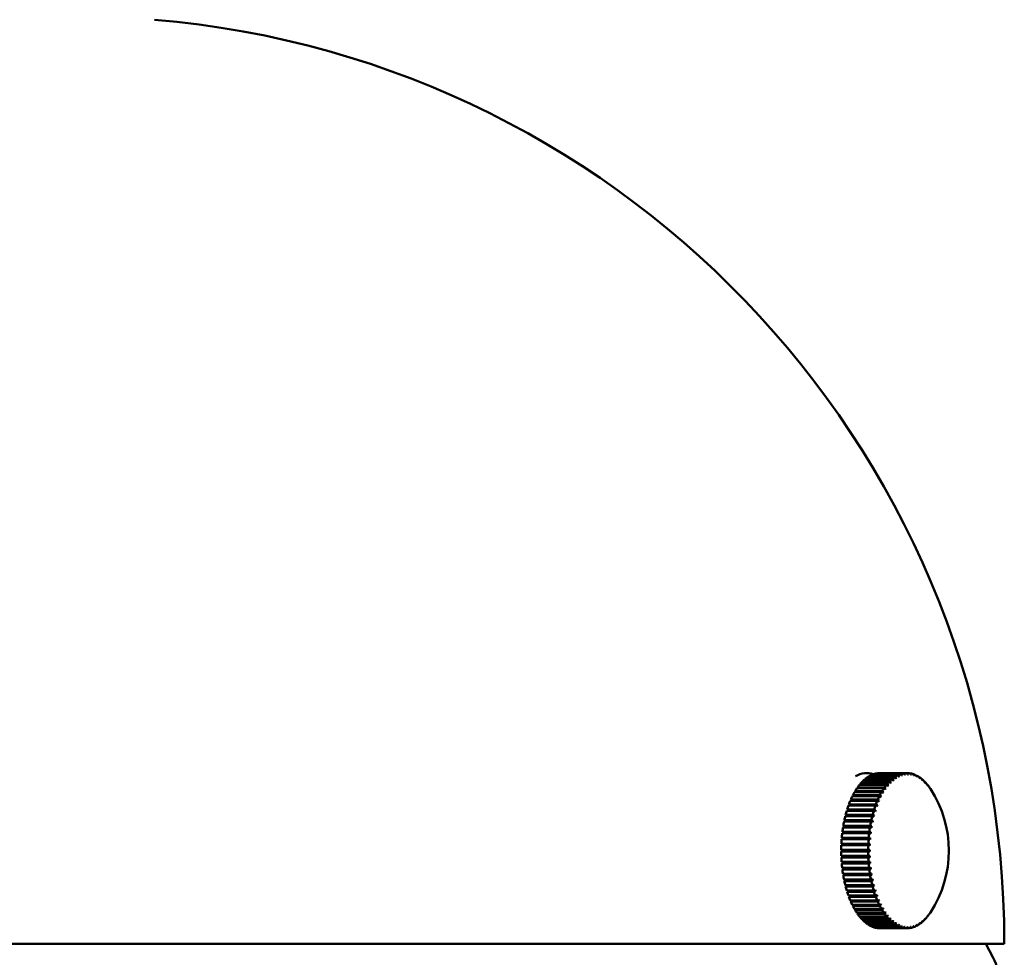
# Model space of a CAD drawing. Header units: millimetres. Extents: x 849 to 4035, y 828 to 3843.
# Tile 9 of 121: x 1160 to 1224, y 1545 to 1606. Entities that reach past the tile are written whole.
import ezdxf

# ---------------------------------------------------------------- set-up
doc = ezdxf.new("R2010")
doc.units = ezdxf.units.MM
doc.header["$LTSCALE"] = 15
doc.layers.add('Widoczne (ISO)', color=7, linetype='Continuous', lineweight=50)

msp = doc.modelspace()

# ---------------------------------------------------------------- linework, layer by layer
at = {"layer": 'Widoczne (ISO)'}
for p, q in [((1216.47, 1556.496), (1214.738, 1556.496)), ((1214.783, 1556.541), (1216.515, 1556.541)), ((1214.794, 1556.496), (1214.783, 1556.541)), ((1216.648, 1556.664), (1214.915, 1556.664)), ((1214.962, 1556.702), (1216.694, 1556.702)), ((1214.97, 1556.664), (1214.962, 1556.702)), ((1215.008, 1557.061), (1215.026, 1557.061)), ((1216.831, 1556.803), (1215.099, 1556.803)), ((1215.147, 1556.834), (1216.879, 1556.834)), ((1215.152, 1556.803), (1215.147, 1556.834)), ((1217.02, 1556.913), (1215.287, 1556.913)), ((1215.336, 1556.936), (1217.068, 1556.936)), ((1215.339, 1556.913), (1215.336, 1556.936)), ((1217.212, 1556.993), (1215.48, 1556.993)), ((1215.529, 1557.008), (1217.261, 1557.008)), ((1215.53, 1556.993), (1215.529, 1557.008)), ((1217.406, 1557.042), (1215.674, 1557.042)), ((1215.724, 1557.05), (1217.456, 1557.05)), ((1215.725, 1557.042), (1215.724, 1557.05)), ((1217.603, 1557.061), (1215.87, 1557.061)), ((1216.521, 1556.452), (1216.584, 1556.452)), ((1216.706, 1556.61), (1216.756, 1556.61)), ((1216.896, 1556.739), (1216.932, 1556.739)), ((1217.09, 1556.839), (1217.108, 1556.839)), ((1217.603, 1557.061), (1217.653, 1557.061)), ((1217.805, 1557.041), (1217.849, 1557.041)), ((1218.006, 1556.991), (1218.043, 1556.991)), ((1218.204, 1556.91), (1218.235, 1556.91)), ((1218.398, 1556.799), (1218.424, 1556.799)), ((1218.587, 1556.659), (1218.607, 1556.659)), ((1218.77, 1556.491), (1218.784, 1556.491)), ((1215.984, 1555.835), (1214.252, 1555.835)), ((1214.29, 1555.899), (1216.022, 1555.899)), ((1214.318, 1555.835), (1214.29, 1555.899)), ((1216.137, 1556.08), (1214.405, 1556.08)), ((1214.446, 1556.139), (1216.178, 1556.139)), ((1214.467, 1556.08), (1214.446, 1556.139)), ((1216.3, 1556.301), (1214.568, 1556.301)), ((1214.61, 1556.353), (1216.342, 1556.353)), ((1214.626, 1556.301), (1214.61, 1556.353)), ((1216.001, 1555.823), (1216.108, 1555.823)), ((1216.168, 1556.058), (1216.259, 1556.058)), ((1216.341, 1556.268), (1216.418, 1556.268)), ((1218.946, 1556.295), (1218.955, 1556.295)), ((1219.114, 1556.073), (1219.117, 1556.073)), ((1215.709, 1555.275), (1213.977, 1555.275)), ((1214.01, 1555.351), (1215.742, 1555.351)), ((1214.048, 1555.286), (1214.01, 1555.351)), ((1214.043, 1555.275), (1214.048, 1555.286)), ((1214.048, 1555.286), (1215.835, 1555.286)), ((1215.841, 1555.566), (1214.109, 1555.566)), ((1214.145, 1555.636), (1215.877, 1555.636)), ((1214.18, 1555.566), (1214.145, 1555.636)), ((1214.18, 1555.566), (1214.18, 1555.566)), ((1215.841, 1555.566), (1215.966, 1555.566)), ((1215.481, 1554.636), (1213.749, 1554.636)), ((1213.776, 1554.721), (1215.508, 1554.721)), ((1213.818, 1554.669), (1213.776, 1554.721)), ((1213.808, 1554.636), (1213.818, 1554.669)), ((1213.818, 1554.669), (1215.607, 1554.669)), ((1215.589, 1554.964), (1213.857, 1554.964)), ((1213.887, 1555.045), (1215.619, 1555.045)), ((1213.927, 1554.987), (1213.887, 1555.045)), ((1213.919, 1554.964), (1213.927, 1554.987)), ((1213.927, 1554.987), (1215.715, 1554.987)), ((1215.306, 1553.934), (1213.574, 1553.934)), ((1213.594, 1554.026), (1215.326, 1554.026)), ((1213.64, 1553.988), (1213.594, 1554.026)), ((1213.628, 1553.934), (1213.64, 1553.988)), ((1213.64, 1553.988), (1215.429, 1553.988)), ((1215.387, 1554.292), (1213.655, 1554.292)), ((1213.678, 1554.381), (1215.41, 1554.381)), ((1213.722, 1554.336), (1213.678, 1554.381)), ((1213.711, 1554.292), (1213.722, 1554.336)), ((1213.722, 1554.336), (1215.511, 1554.336)), ((1213.468, 1553.283), (1215.2, 1553.283)), ((1213.517, 1553.259), (1213.468, 1553.283)), ((1215.24, 1553.564), (1213.508, 1553.564)), ((1213.524, 1553.659), (1215.256, 1553.659)), ((1213.571, 1553.629), (1213.524, 1553.659)), ((1213.561, 1553.564), (1213.571, 1553.629)), ((1213.571, 1553.629), (1215.361, 1553.629)), ((1215.152, 1552.8), (1213.42, 1552.8)), ((1213.428, 1552.899), (1215.16, 1552.899)), ((1213.477, 1552.883), (1213.428, 1552.899)), ((1215.189, 1553.186), (1213.456, 1553.186)), ((1213.47, 1552.8), (1213.477, 1552.883)), ((1213.477, 1552.883), (1215.267, 1552.883)), ((1213.508, 1553.186), (1213.517, 1553.259)), ((1213.517, 1553.259), (1215.306, 1553.259)), ((1213.393, 1552.117), (1215.125, 1552.117)), ((1213.442, 1552.117), (1213.393, 1552.117)), ((1215.125, 1552.017), (1213.393, 1552.017)), ((1215.131, 1552.41), (1213.399, 1552.41)), ((1213.403, 1552.509), (1215.135, 1552.509)), ((1213.452, 1552.501), (1213.403, 1552.509)), ((1213.442, 1552.117), (1215.232, 1552.117)), ((1213.442, 1552.017), (1213.442, 1552.117)), ((1213.449, 1552.41), (1213.452, 1552.501)), ((1213.452, 1552.501), (1215.242, 1552.501)), ((1213.398, 1551.725), (1215.13, 1551.725)), ((1213.402, 1551.625), (1213.452, 1551.633)), ((1215.134, 1551.625), (1213.402, 1551.625)), ((1213.452, 1551.633), (1213.448, 1551.725)), ((1215.242, 1551.633), (1213.452, 1551.633)), ((1213.419, 1551.334), (1215.151, 1551.334)), ((1213.427, 1551.236), (1213.476, 1551.251)), ((1215.159, 1551.236), (1213.427, 1551.236)), ((1213.455, 1550.949), (1215.187, 1550.949)), ((1213.467, 1550.851), (1213.515, 1550.874)), ((1215.199, 1550.851), (1213.467, 1550.851)), ((1213.476, 1551.251), (1213.47, 1551.334)), ((1215.266, 1551.251), (1213.476, 1551.251)), ((1213.515, 1550.874), (1213.506, 1550.949)), ((1215.305, 1550.874), (1213.515, 1550.874)), ((1213.506, 1550.569), (1215.238, 1550.569)), ((1213.522, 1550.474), (1213.569, 1550.505)), ((1215.254, 1550.474), (1213.522, 1550.474)), ((1213.569, 1550.505), (1213.559, 1550.569)), ((1215.359, 1550.505), (1213.569, 1550.505)), ((1213.572, 1550.2), (1215.304, 1550.2)), ((1213.591, 1550.107), (1213.637, 1550.145)), ((1215.323, 1550.107), (1213.591, 1550.107)), ((1213.637, 1550.145), (1213.626, 1550.2)), ((1215.427, 1550.145), (1213.637, 1550.145)), ((1213.652, 1549.841), (1215.384, 1549.841)), ((1213.675, 1549.752), (1213.719, 1549.797)), ((1215.407, 1549.752), (1213.675, 1549.752)), ((1213.719, 1549.797), (1213.708, 1549.841)), ((1215.508, 1549.797), (1213.719, 1549.797)), ((1213.746, 1549.497), (1215.478, 1549.497)), ((1213.815, 1549.463), (1213.805, 1549.497)), ((1213.772, 1549.411), (1213.815, 1549.463)), ((1215.504, 1549.411), (1213.772, 1549.411)), ((1215.603, 1549.463), (1213.815, 1549.463)), ((1213.854, 1549.168), (1215.586, 1549.168)), ((1213.883, 1549.087), (1213.923, 1549.145)), ((1215.615, 1549.087), (1213.883, 1549.087)), ((1213.923, 1549.145), (1213.915, 1549.168)), ((1215.711, 1549.145), (1213.923, 1549.145)), ((1213.973, 1548.857), (1215.705, 1548.857)), ((1214.006, 1548.781), (1214.044, 1548.845)), ((1214.044, 1548.845), (1214.039, 1548.857)), ((1215.831, 1548.845), (1214.044, 1548.845)), ((1215.738, 1548.781), (1214.006, 1548.781)), ((1214.105, 1548.566), (1215.837, 1548.566)), ((1214.14, 1548.495), (1214.176, 1548.565)), ((1215.872, 1548.495), (1214.14, 1548.495)), ((1214.176, 1548.565), (1214.175, 1548.566)), ((1215.962, 1548.565), (1214.176, 1548.565)), ((1214.248, 1548.296), (1215.98, 1548.296)), ((1214.286, 1548.231), (1214.313, 1548.296)), ((1216.018, 1548.231), (1214.286, 1548.231)), ((1216.103, 1548.307), (1215.996, 1548.307)), ((1214.4, 1548.049), (1216.132, 1548.049)), ((1214.441, 1547.99), (1214.462, 1548.049)), ((1216.173, 1547.99), (1214.441, 1547.99)), ((1214.562, 1547.828), (1216.294, 1547.828)), ((1214.605, 1547.775), (1214.621, 1547.828)), ((1216.337, 1547.775), (1214.605, 1547.775)), ((1214.733, 1547.632), (1216.465, 1547.632)), ((1214.777, 1547.586), (1214.789, 1547.632)), ((1216.509, 1547.586), (1214.777, 1547.586)), ((1216.254, 1548.071), (1216.162, 1548.071)), ((1216.413, 1547.86), (1216.336, 1547.86)), ((1216.579, 1547.675), (1216.515, 1547.675)), ((1218.779, 1547.626), (1218.764, 1547.626)), ((1218.949, 1547.821), (1218.941, 1547.821)), ((1219.112, 1548.042), (1219.109, 1548.042)), ((1214.91, 1547.464), (1216.642, 1547.464)), ((1214.956, 1547.425), (1214.964, 1547.464)), ((1216.688, 1547.425), (1214.956, 1547.425)), ((1215.093, 1547.324), (1216.825, 1547.324)), ((1215.141, 1547.293), (1215.146, 1547.324)), ((1216.873, 1547.293), (1215.141, 1547.293)), ((1215.282, 1547.213), (1217.014, 1547.213)), ((1215.33, 1547.189), (1215.333, 1547.213)), ((1217.062, 1547.189), (1215.33, 1547.189)), ((1215.474, 1547.132), (1217.206, 1547.132)), ((1215.523, 1547.116), (1215.524, 1547.132)), ((1217.255, 1547.116), (1215.523, 1547.116)), ((1215.668, 1547.081), (1217.4, 1547.081)), ((1215.718, 1547.073), (1215.719, 1547.081)), ((1217.45, 1547.073), (1215.718, 1547.073)), ((1215.864, 1547.062), (1217.597, 1547.062)), ((1215.914, 1547.061), (1215.914, 1547.062)), ((1217.647, 1547.061), (1215.914, 1547.061)), ((1216.751, 1547.517), (1216.701, 1547.517)), ((1216.926, 1547.387), (1216.89, 1547.387)), ((1217.103, 1547.286), (1217.084, 1547.286)), ((1217.843, 1547.08), (1217.799, 1547.08)), ((1218.037, 1547.13), (1218, 1547.13)), ((1218.229, 1547.21), (1218.198, 1547.21)), ((1218.418, 1547.32), (1218.392, 1547.32)), ((1218.602, 1547.459), (1218.581, 1547.459)), ((1104.397, 1546.061), (1223.897, 1546.061)), ((1222.705, 1546.061), (1223.158, 1545.191))]:
    msp.add_line(p, q, dxfattribs=at)
for centre, radius, start, end in [((1164.147, 1546.061), 59.75, 0, 85.19976), ((1213.078, 1552.061), 7.25, 326.73708, 33.26292), ((1218.723, 1542.882), 5, 7.12412, 27.49431)]:
    msp.add_arc(centre, radius, start, end, dxfattribs=at)
for centre, major_axis, ratio, start_param, end_param in [((1215.026, 1552.061), (0, 5), 0.5, 6.109102, 6.572872), ((1215.892, 1552.061), (0, 5), 0.5, 0.480038, 0.538578), ((1215.892, 1552.061), (0, 5), 0.5, 0.401499, 0.460038), ((1215.892, 1552.061), (0, 5), 0.5, 0.322959, 0.381498), ((1215.892, 1552.061), (0, 5), 0.5, 0.244419, 0.302958), ((1215.892, 1552.061), (0, 5), 0.5, 0.165879, 0.224419), ((1215.892, 1552.061), (0, 5), 0.5, 0.087339, 0.145879), ((1215.892, 1552.061), (0, 5), 0.5, 0.0088, 0.067339), ((1217.625, 1552.061), (0, 5), 0.5, 0.480038, 0.538578), ((1213.056, 1552.039), (-5.167, 5.085), 0.772106, 4.792633, 4.80817), ((1217.625, 1552.061), (0, 5), 0.5, 0.401499, 0.460038), ((1213.1, 1552.084), (5.167, -5.085), 0.772106, 1.651041, 1.666578), ((1217.691, 1552.061), (0, -4.918), 0.5, 3.601464, 3.621798), ((1213.055, 1552.042), (-4.616, 5.591), 0.8005, 4.873836, 4.889373), ((1217.625, 1552.061), (0, 5), 0.5, 0.322959, 0.381498), ((1213.101, 1552.08), (4.616, -5.591), 0.8005, 1.732243, 1.747781), ((1217.691, 1552.061), (0, 4.918), 0.5, 0.381331, 0.401666), ((1213.054, 1552.046), (-3.939, 6.086), 0.82396, 4.967943, 4.98348), ((1217.625, 1552.061), (0, 5), 0.5, 0.244419, 0.302958), ((1213.102, 1552.077), (3.939, -6.086), 0.82396, 1.826351, 1.841888), ((1217.691, 1552.061), (0, 4.918), 0.5, 0.302791, 0.323126), ((1213.054, 1552.05), (-3.125, 6.542), 0.842339, 5.075337, 5.090875), ((1217.625, 1552.061), (0, 5), 0.5, 0.165879, 0.224419), ((1213.102, 1552.073), (3.125, -6.542), 0.842339, 1.933745, 1.949282), ((1217.691, 1552.061), (0, 4.918), 0.5, 0.224252, 0.244586), ((1213.053, 1552.053), (-2.174, 6.916), 0.855525, 5.195155, 5.210692), ((1217.625, 1552.061), (0, 5), 0.5, 0.087339, 0.145879), ((1213.103, 1552.069), (2.174, -6.916), 0.855525, 2.053562, 2.069099), ((1217.691, 1552.061), (0, 4.918), 0.5, 0.145712, 0.166046), ((1213.053, 1552.057), (-1.11, 7.164), 0.863437, 5.324808, 5.340345), ((1217.625, 1552.061), (0, 5), 0.5, 0.0088, 0.067339), ((1213.103, 1552.065), (1.11, -7.164), 0.863437, 2.183215, 2.198753), ((1217.691, 1552.061), (0, 4.918), 0.5, 0.067172, 0.087506), ((1213.053, 1552.061), (0.017, 7.25), 0.866025, 5.459919, 5.475456), ((1213.103, 1552.061), (-0.017, -7.25), 0.866025, 2.318326, 2.333864), ((1217.625, 1552.061), (0, 5), 0.5, 6.213445, 6.271984), ((1217.691, 1552.061), (0, 4.918), 0.5, 6.271817, 6.292152), ((1213.053, 1552.065), (1.144, 7.159), 0.863274, 5.594942, 5.610479), ((1213.103, 1552.057), (-1.144, -7.159), 0.863274, 2.45335, 2.468887), ((1217.625, 1552.061), (0, 5), 0.5, 6.134905, 6.193445), ((1217.691, 1552.061), (0, 4.918), 0.5, 6.193278, 6.213612), ((1213.053, 1552.069), (2.205, 6.906), 0.8552, 5.724351, 5.739888), ((1213.103, 1552.053), (-2.205, -6.906), 0.8552, 2.582759, 2.598296), ((1217.625, 1552.061), (0, 5), 0.5, 6.056365, 6.114905), ((1217.691, 1552.061), (0, 4.918), 0.5, 6.114738, 6.135072), ((1213.054, 1552.073), (3.152, 6.529), 0.841854, 5.843818, 5.859355), ((1213.102, 1552.049), (-3.152, -6.529), 0.841854, 2.702225, 2.717762), ((1217.625, 1552.061), (0, 5), 0.5, 5.977826, 6.036365), ((1217.691, 1552.061), (0, 4.918), 0.5, 6.036198, 6.056532), ((1213.054, 1552.077), (3.962, 6.072), 0.823317, 5.950811, 5.966348), ((1213.102, 1552.046), (3.962, 6.072), 0.823317, 5.950811, 5.966348), ((1217.625, 1552.061), (0, 5), 0.5, 5.899286, 5.957825), ((1217.691, 1552.061), (0, 4.918), 0.5, 5.957658, 5.977993), ((1213.055, 1552.08), (4.634, 5.575), 0.799705, 6.044513, 6.06005), ((1213.101, 1552.042), (4.634, 5.575), 0.799705, 6.044513, 6.06005), ((1217.625, 1552.061), (0, -5), 0.5, 2.679153, 2.737693), ((1217.691, 1552.061), (0, 4.918), 0.5, 5.879118, 5.899453), ((1213.056, 1552.084), (5.182, 5.07), 0.771162, 6.125336, 6.140873), ((1213.1, 1552.038), (5.182, 5.07), 0.771162, 6.125336, 6.140873), ((1217.625, 1552.061), (0, -5), 0.5, 2.600613, 2.659153), ((1217.691, 1552.061), (0, 4.918), 0.5, 5.800579, 5.820913), ((1215.892, 1552.061), (0, 5), 0.5, 0.715658, 0.774197), ((1215.892, 1552.061), (0, 5), 0.5, 0.637118, 0.695658), ((1215.892, 1552.061), (0, 5), 0.5, 0.558578, 0.617118), ((1217.625, 1552.061), (0, 5), 0.5, 0.715658, 0.774197), ((1213.059, 1552.029), (-6.253, 3.669), 0.659206, 4.614439, 4.629976), ((1217.625, 1552.061), (0, 5), 0.5, 0.637118, 0.695658), ((1213.097, 1552.094), (6.253, -3.669), 0.659206, 1.472846, 1.488383), ((1217.691, 1552.061), (0, -4.918), 0.5, 3.837083, 3.857418), ((1213.058, 1552.032), (-5.967, 4.117), 0.70124, 4.664313, 4.67985), ((1217.625, 1552.061), (0, 5), 0.5, 0.558578, 0.617118), ((1213.098, 1552.091), (5.967, -4.117), 0.70124, 1.52272, 1.538257), ((1217.691, 1552.061), (0, -4.918), 0.5, 3.758543, 3.778878), ((1213.057, 1552.035), (-5.611, 4.591), 0.738951, 4.723248, 4.738785), ((1213.099, 1552.087), (5.611, -4.591), 0.738951, 1.581655, 1.597193), ((1217.691, 1552.061), (0, -4.918), 0.5, 3.680003, 3.700338), ((1213.057, 1552.087), (5.623, 4.576), 0.737864, 6.194381, 6.209918), ((1213.099, 1552.035), (5.623, 4.576), 0.737864, 6.194381, 6.209918), ((1217.625, 1552.061), (0, -5), 0.5, 2.522074, 2.580613), ((1217.691, 1552.061), (0, 4.918), 0.5, 5.722039, 5.742373), ((1213.058, 1552.091), (5.977, 4.103), 0.700018, 6.253019, 6.268556), ((1213.098, 1552.032), (5.977, 4.103), 0.700018, 6.253019, 6.268556), ((1217.625, 1552.061), (0, -5), 0.5, 2.490296, 2.502073), ((1217.691, 1552.061), (0, 4.918), 0.5, 5.643499, 5.663833), ((1215.892, 1552.061), (0, 5), 0.5, 0.872737, 0.931277), ((1215.892, 1552.061), (0, 5), 0.5, 0.794198, 0.852737), ((1217.625, 1552.061), (0, 5), 0.5, 0.872737, 0.931277), ((1213.062, 1552.023), (-6.665, 2.853), 0.563229, 4.536943, 4.55248), ((1217.625, 1552.061), (0, 5), 0.5, 0.794198, 0.852737), ((1213.094, 1552.099), (6.665, -2.853), 0.563229, 1.39535, 1.410887), ((1217.691, 1552.061), (0, -4.918), 0.5, 3.994163, 4.014497), ((1213.06, 1552.026), (-6.481, 3.248), 0.613107, 4.572351, 4.587889), ((1213.096, 1552.097), (6.481, -3.248), 0.613107, 1.430759, 1.446296), ((1217.691, 1552.061), (0, -4.918), 0.5, 3.915623, 3.935957), ((1215.892, 1552.061), (0, 5), 0.5, 1.029817, 1.088357), ((1215.892, 1552.061), (0, 5), 0.5, 0.951277, 1.009817), ((1217.625, 1552.061), (0, 5), 0.5, 1.029817, 1.088357), ((1213.065, 1552.019), (-6.93, 2.129), 0.453383, 4.482598, 4.498136), ((1217.625, 1552.061), (0, 5), 0.5, 0.951277, 1.009817), ((1213.091, 1552.104), (6.93, -2.129), 0.453383, 1.341006, 1.356543), ((1217.691, 1552.061), (0, -4.918), 0.5, 4.151242, 4.171577), ((1213.063, 1552.021), (-6.812, 2.481), 0.509878, 4.507281, 4.522818), ((1213.093, 1552.102), (6.812, -2.481), 0.509878, 1.365688, 1.381225), ((1217.691, 1552.061), (0, -4.918), 0.5, 4.072703, 4.093037), ((1215.892, 1552.061), (0, 5), 0.5, 1.186897, 1.245436), ((1215.892, 1552.061), (0, 5), 0.5, 1.108357, 1.166896), ((1217.625, 1552.061), (0, 5), 0.5, 1.186897, 1.245436), ((1213.068, 1552.015), (-7.098, 1.475), 0.332374, 4.445808, 4.461346), ((1217.625, 1552.061), (0, 5), 0.5, 1.108357, 1.166896), ((1213.087, 1552.107), (7.098, -1.475), 0.332374, 1.304216, 1.319753), ((1213.067, 1552.017), (-7.024, 1.795), 0.394093, 4.462273, 4.477811), ((1213.089, 1552.106), (7.024, -1.795), 0.394093, 1.320681, 1.336218), ((1217.691, 1552.061), (0, -4.918), 0.5, 4.308322, 4.328656), ((1217.691, 1552.061), (0, -4.918), 0.5, 4.229782, 4.250117), ((1215.892, 1552.061), (0, 5), 0.5, 1.265437, 1.323976), ((1217.625, 1552.061), (0, 5), 0.5, 1.265437, 1.323976), ((1213.084, 1552.11), (7.198, -0.869), 0.203181, 1.281393, 1.29693), ((1213.07, 1552.014), (-7.155, 1.167), 0.268605, 4.432813, 4.44835), ((1213.086, 1552.109), (7.155, -1.167), 0.268605, 1.29122, 1.306757), ((1217.691, 1552.061), (0, -4.918), 0.5, 4.386862, 4.407196), ((1215.892, 1552.061), (0, 5), 0.5, 1.422516, 1.481056), ((1215.892, 1552.061), (0, 5), 0.5, 1.343976, 1.402516), ((1217.625, 1552.061), (0, 5), 0.5, 1.422516, 1.481056), ((1213.074, 1552.012), (-7.227, 0.577), 0.136503, 4.416106, 4.431643), ((1217.625, 1552.061), (0, 5), 0.5, 1.343976, 1.402516), ((1213.082, 1552.111), (7.227, -0.577), 0.136503, 1.274513, 1.29005), ((1213.072, 1552.013), (-7.198, 0.869), 0.203181, 4.422986, 4.438523), ((1217.691, 1552.061), (0, -4.918), 0.5, 4.543941, 4.564276), ((1217.691, 1552.061), (0, -4.918), 0.5, 4.465402, 4.485736), ((1215.892, 1552.061), (0, 5), 0.5, 1.501056, 1.559596), ((1215.892, 1552.061), (0, 5), 0.5, 1.579596, 1.638135), ((1217.625, 1552.061), (0, 5), 0.5, 1.501056, 1.559596), ((1213.078, 1552.111), (7.25, -0.004), 0.00104, 1.26905, 1.284587), ((1213.078, 1552.011), (-7.25, 0.004), 0.00104, 4.410642, 4.42618), ((1217.625, 1552.061), (0, 5), 0.5, 1.579596, 1.638135), ((1213.076, 1552.011), (-7.244, 0.289), 0.068984, 4.412021, 4.427558), ((1213.08, 1552.111), (7.244, -0.289), 0.068984, 1.270429, 1.285966), ((1217.691, 1552.061), (0, -4.918), 0.5, 4.701021, 4.721356), ((1217.691, 1552.061), (0, -4.918), 0.5, 4.622481, 4.642816), ((1215.892, 1552.061), (0, 5), 0.5, 1.658136, 1.716675), ((1213.076, 1552.111), (7.244, 0.281), 0.066911, 4.997301, 5.012839), ((1213.08, 1552.011), (-7.244, -0.281), 0.066911, 1.855709, 1.871246), ((1217.625, 1552.061), (0, 5), 0.5, 1.658136, 1.716675), ((1217.691, 1552.061), (0, -4.918), 0.5, 4.779561, 4.799895), ((1215.892, 1552.061), (0, 5), 0.5, 1.736675, 1.795215), ((1215.892, 1552.061), (0, 5), 0.5, 1.815215, 1.873755), ((1213.074, 1552.111), (7.228, 0.568), 0.134449, 4.993301, 5.008838), ((1213.082, 1552.012), (-7.228, -0.568), 0.134449, 1.851708, 1.867245), ((1217.625, 1552.061), (0, 5), 0.5, 1.736675, 1.795215), ((1213.072, 1552.11), (7.199, 0.86), 0.201158, 4.986508, 5.002045), ((1213.084, 1552.013), (-7.199, -0.86), 0.201158, 1.844916, 1.860453), ((1217.625, 1552.061), (0, 5), 0.5, 1.815215, 1.873755), ((1217.691, 1552.061), (0, -4.918), 0.5, 4.858101, 4.878435), ((1217.691, 1552.061), (0, -4.918), 0.5, 4.936641, 4.956975), ((1215.892, 1552.061), (0, 5), 0.5, 1.893755, 1.952295), ((1215.892, 1552.061), (0, 5), 0.5, 1.972295, 2.030834), ((1213.07, 1552.109), (7.157, 1.158), 0.266627, 4.976774, 4.992311), ((1213.086, 1552.014), (-7.157, -1.158), 0.266627, 1.835182, 1.850719), ((1217.625, 1552.061), (0, 5), 0.5, 1.893755, 1.952295), ((1213.068, 1552.107), (7.1, 1.466), 0.330453, 4.963879, 4.979416), ((1213.087, 1552.015), (-7.1, -1.466), 0.330453, 1.822287, 1.837824), ((1217.625, 1552.061), (0, 5), 0.5, 1.972295, 2.030834), ((1217.691, 1552.061), (0, -4.918), 0.5, 5.01518, 5.035515), ((1217.691, 1552.061), (0, -4.918), 0.5, 5.09372, 5.114055), ((1215.892, 1552.061), (0, 5), 0.5, 2.050835, 2.109374), ((1213.067, 1552.106), (7.027, 1.785), 0.392241, 4.947526, 4.963063), ((1213.089, 1552.017), (-7.027, -1.785), 0.392241, 1.805933, 1.82147), ((1217.625, 1552.061), (0, 5), 0.5, 2.050835, 2.109374), ((1213.065, 1552.104), (6.933, 2.119), 0.45161, 4.927325, 4.942863), ((1217.691, 1552.061), (0, -4.918), 0.5, 5.17226, 5.192594), ((1217.691, 1552.061), (0, -4.918), 0.5, 5.2508, 5.271134), ((1215.892, 1552.061), (0, 5), 0.5, 2.129375, 2.187914), ((1215.892, 1552.061), (0, 5), 0.5, 2.207914, 2.266454), ((1213.091, 1552.019), (-6.933, -2.119), 0.45161, 1.785733, 1.80127), ((1217.625, 1552.061), (0, 5), 0.5, 2.129375, 2.187914), ((1213.063, 1552.102), (6.816, 2.47), 0.508195, 4.902785, 4.918322), ((1213.093, 1552.021), (-6.816, -2.47), 0.508195, 1.761192, 1.776729), ((1217.625, 1552.061), (0, 5), 0.5, 2.207914, 2.266454), ((1217.691, 1552.061), (0, -4.918), 0.5, 5.32934, 5.349674), ((1213.062, 1552.099), (6.67, 2.841), 0.561647, 4.873286, 4.888823), ((1213.094, 1552.023), (-6.67, -2.841), 0.561647, 1.731693, 1.74723), ((1217.691, 1552.061), (0, -4.918), 0.5, 5.407879, 5.428214), ((1215.892, 1552.061), (0, 5), 0.5, 2.286454, 2.344994), ((1215.892, 1552.061), (0, 5), 0.5, 2.364994, 2.423533), ((1215.892, 1552.061), (0, 5), 0.5, 2.443534, 2.502073), ((1217.625, 1552.061), (0, 5), 0.5, 2.286454, 2.344994), ((1213.06, 1552.097), (6.488, 3.236), 0.611637, 4.838066, 4.853603), ((1213.096, 1552.026), (-6.488, -3.236), 0.611637, 1.696473, 1.71201), ((1217.625, 1552.061), (0, 5), 0.5, 2.364994, 2.423533), ((1217.691, 1552.061), (0, -4.918), 0.5, 5.486419, 5.506754), ((1213.059, 1552.094), (6.26, 3.656), 0.657855, 4.796198, 4.811735), ((1213.097, 1552.029), (-6.26, -3.656), 0.657855, 1.654605, 1.670143), ((1217.625, 1552.061), (0, 5), 0.5, 2.443534, 2.502073), ((1217.691, 1552.061), (0, -4.918), 0.5, 5.564959, 5.585294), ((1215.892, 1552.061), (0, 5), 0.5, 2.522074, 2.580613), ((1215.892, 1552.061), (0, 5), 0.5, 2.600613, 2.659153), ((1215.892, 1552.061), (0, 5), 0.5, 2.679153, 2.737693), ((1213.058, 1552.091), (5.977, 4.103), 0.700018, 4.74658, 4.762117), ((1213.098, 1552.032), (-5.977, -4.103), 0.700018, 1.604988, 1.620525), ((1217.625, 1552.061), (0, 5), 0.5, 2.522074, 2.580613), ((1217.691, 1552.061), (0, -4.918), 0.5, 5.643499, 5.663833), ((1213.057, 1552.087), (5.623, 4.576), 0.737864, 4.687942, 4.703479), ((1213.099, 1552.035), (-5.623, -4.576), 0.737864, 1.54635, 1.561887), ((1217.625, 1552.061), (0, 5), 0.5, 2.600613, 2.659153), ((1217.691, 1552.061), (0, -4.918), 0.5, 5.722039, 5.742373), ((1213.056, 1552.084), (5.182, 5.07), 0.771162, 4.618897, 4.634435), ((1213.1, 1552.038), (-5.182, -5.07), 0.771162, 1.477305, 1.492842), ((1217.625, 1552.061), (0, 5), 0.5, 2.679153, 2.737693), ((1217.691, 1552.061), (0, -4.918), 0.5, 5.800579, 5.820913), ((1217.625, 1552.061), (0, -5), 0.5, 0.401499, 0.460038), ((1213.056, 1552.039), (5.167, -5.085), 0.772106, 0.144602, 0.160139), ((1217.625, 1552.061), (0, -5), 0.5, 0.480038, 0.538578), ((1213.1, 1552.084), (5.167, -5.085), 0.772106, 0.144602, 0.160139), ((1217.691, 1552.061), (0, 4.918), 0.5, 3.601464, 3.621798), ((1213.057, 1552.035), (5.611, -4.591), 0.738951, 0.075217, 0.090754), ((1217.625, 1552.061), (0, -5), 0.5, 0.558578, 0.617118), ((1213.099, 1552.087), (5.611, -4.591), 0.738951, 0.075217, 0.090754), ((1217.691, 1552.061), (0, 4.918), 0.5, 3.680003, 3.700338), ((1213.058, 1552.032), (5.967, -4.117), 0.70124, 0.016282, 0.031819), ((1213.098, 1552.091), (5.967, -4.117), 0.70124, 0.016282, 0.031819), ((1217.625, 1552.061), (0, -5), 0.5, 0.637118, 0.651296), ((1217.691, 1552.061), (0, 4.918), 0.5, 3.758543, 3.778878), ((1215.892, 1552.061), (0, -5), 0.5, 5.899286, 5.957825), ((1215.892, 1552.061), (0, -5), 0.5, 5.977826, 6.036365), ((1215.892, 1552.061), (0, -5), 0.5, 6.056365, 6.114905), ((1215.892, 1552.061), (0, -5), 0.5, 6.134905, 6.193445), ((1215.892, 1552.061), (0, -5), 0.5, 6.213445, 6.271984), ((1213.055, 1552.08), (4.634, 5.575), 0.799705, 4.538074, 4.553612), ((1213.101, 1552.042), (-4.634, -5.575), 0.799705, 1.396482, 1.412019), ((1217.625, 1552.061), (0, -5), 0.5, 5.899286, 5.957825), ((1217.691, 1552.061), (0, -4.918), 0.5, 5.879118, 5.899453), ((1213.054, 1552.077), (3.962, 6.072), 0.823317, 4.444372, 4.45991), ((1213.102, 1552.046), (-3.962, -6.072), 0.823317, 1.30278, 1.318317), ((1217.625, 1552.061), (0, -5), 0.5, 5.977826, 6.036365), ((1217.691, 1552.061), (0, -4.918), 0.5, 5.957658, 5.977993), ((1213.054, 1552.073), (3.152, 6.529), 0.841854, 4.337379, 4.352916), ((1213.102, 1552.049), (-3.152, -6.529), 0.841854, 1.195787, 1.211324), ((1217.625, 1552.061), (0, -5), 0.5, 6.056365, 6.114905), ((1217.691, 1552.061), (0, -4.918), 0.5, 6.036198, 6.056532), ((1213.053, 1552.069), (2.205, 6.906), 0.8552, 4.217913, 4.23345), ((1213.103, 1552.053), (-2.205, -6.906), 0.8552, 1.07632, 1.091857), ((1217.625, 1552.061), (0, -5), 0.5, 6.134905, 6.193445), ((1217.691, 1552.061), (0, -4.918), 0.5, 6.114738, 6.135072), ((1213.053, 1552.065), (1.144, 7.159), 0.863274, 4.088504, 4.104041), ((1213.103, 1552.057), (-1.144, -7.159), 0.863274, 0.946911, 0.962448), ((1217.625, 1552.061), (0, -5), 0.5, 6.213445, 6.271984), ((1217.691, 1552.061), (0, -4.918), 0.5, 6.193278, 6.213612), ((1213.053, 1552.061), (0.017, 7.25), 0.866025, 3.953481, 3.969018), ((1213.103, 1552.061), (-0.017, -7.25), 0.866025, 0.811888, 0.827425), ((1217.625, 1552.061), (0, -5), 0.5, 0.0088, 0.067339), ((1217.691, 1552.061), (0, -4.918), 0.5, 6.271817, 6.292152), ((1213.053, 1552.057), (-1.11, 7.164), 0.863437, 3.81837, 3.833907), ((1213.103, 1552.065), (1.11, -7.164), 0.863437, 0.676777, 0.692314), ((1217.625, 1552.061), (0, -5), 0.5, 0.087339, 0.145879), ((1217.691, 1552.061), (0, -4.918), 0.5, 0.067172, 0.087506), ((1213.053, 1552.053), (-2.174, 6.916), 0.855525, 3.688717, 3.704254), ((1213.103, 1552.069), (2.174, -6.916), 0.855525, 0.547124, 0.562661), ((1217.625, 1552.061), (0, -5), 0.5, 0.165879, 0.224419), ((1217.691, 1552.061), (0, -4.918), 0.5, 0.145712, 0.166046), ((1213.054, 1552.05), (-3.125, 6.542), 0.842339, 3.568899, 3.584436), ((1213.102, 1552.073), (3.125, -6.542), 0.842339, 0.427307, 0.442844), ((1217.625, 1552.061), (0, -5), 0.5, 0.244419, 0.302958), ((1217.691, 1552.061), (0, -4.918), 0.5, 0.224252, 0.244586), ((1213.054, 1552.046), (3.939, -6.086), 0.82396, 0.319912, 0.335449), ((1217.625, 1552.061), (0, -5), 0.5, 0.322959, 0.381498), ((1213.102, 1552.077), (3.939, -6.086), 0.82396, 0.319912, 0.335449), ((1217.691, 1552.061), (0, -4.918), 0.5, 0.302791, 0.323126), ((1213.055, 1552.042), (4.616, -5.591), 0.8005, 0.225805, 0.241342), ((1213.101, 1552.08), (4.616, -5.591), 0.8005, 0.225805, 0.241342), ((1217.691, 1552.061), (0, -4.918), 0.5, 0.381331, 0.401666)]:
    msp.add_ellipse(centre, major_axis=major_axis, ratio=ratio, start_param=start_param, end_param=end_param, dxfattribs=at)

doc.saveas('drawing.dxf')
